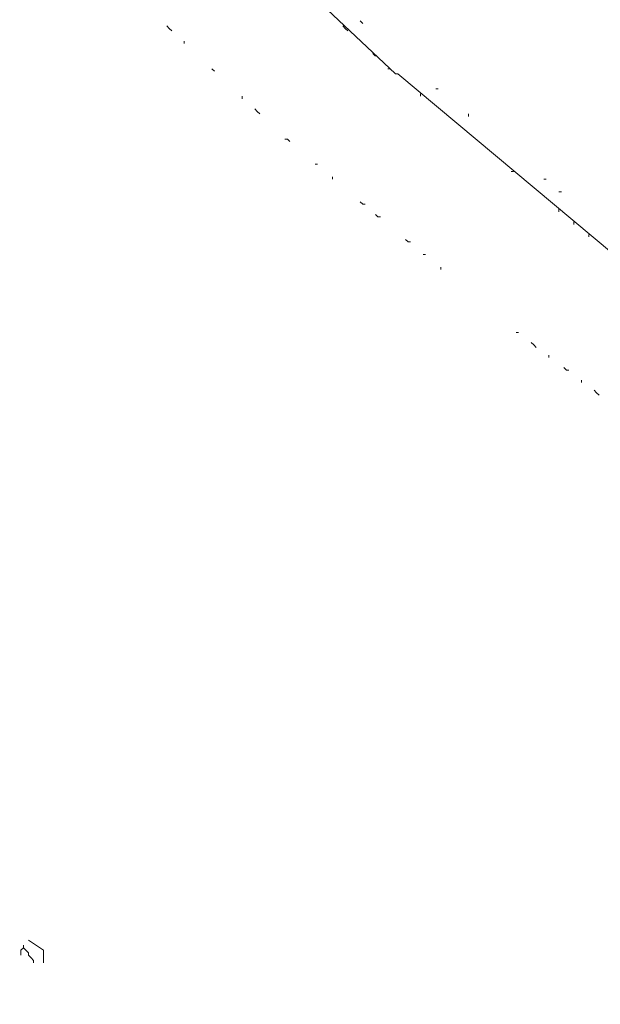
# Model space of a CAD drawing. Header units: metres. Extents: x 196942 to 197942, y 354692 to 355693.
# Tile 41 of 58: x 197449 to 197495, y 355129 to 355207. Entities that reach past the tile are written whole.
import ezdxf
from ezdxf.lldxf.tags import DXFTag

# ---------------------------------------------------------------- set-up
doc = ezdxf.new("R2010")
doc.units = ezdxf.units.M
for name, color, linetype, lineweight in [('B-OI-KL-ET_LS_Orientatieverzoek_Enexis_0000729946-G', 190, 'KL-LS-N', 18), ('B-OI-KL-ET_MS_Orientatieverzoek_prorail_0000596202-G', 130, 'KL-MS-N', 18), ('B-OI-KL-OVERIG_Orientatieverzoek_prorail_0000596202-G', 130, 'Continuous', 18)]:
    doc.layers.add(name, color=color, linetype=linetype, lineweight=lineweight)
doc.styles.get("Standard").update_dxf_attribs({"font": 'arial.ttf'})
tags = doc.linetypes.add('KL-LS-N', pattern='A,4,-1,[103,NLCS.SHX,S=0.75,R=0,X=0,Y=0],-1,4,-1,["L",Standard,S=1,R=0,X=0,Y=-0.5],-2', length=13).pattern_tags.tags
tags[18] = DXFTag(74, 10)
tags = doc.linetypes.add('KL-MS-N', pattern='A,4,-1,[103,NLCS.SHX,S=0.75,R=0,X=0,Y=0],-1,4,-1,["M",Standard,S=1,R=0,X=0,Y=-0.5],-2', length=13).pattern_tags.tags
tags[18] = DXFTag(74, 10)

msp = doc.modelspace()

# ---------------------------------------------------------------- linework, layer by layer
at = {"layer": 'B-OI-KL-ET_LS_Orientatieverzoek_Enexis_0000729946-G', "ltscale": 0.5, "flags": 128}
for points in [[(197450.50168, 355131.88996), (197450.50168, 355132.89016), (197449.30144, 355133.69032)], [(197448.90136, 355133.0902), (197448.70132, 355132.89016), (197448.70132, 355132.49008)], [(197448.90136, 355133.0902), (197448.90136, 355133.29024)], [(197448.90136, 355133.0902), (197449.1014, 355132.89016), (197449.30144, 355132.69012), (197449.30144, 355132.49008), (197449.50148, 355132.29004), (197449.70152, 355132.09), (197449.70152, 355131.88996)]]:
    msp.add_lwpolyline(points, dxfattribs=at)
at = {"layer": 'B-OI-KL-ET_MS_Orientatieverzoek_prorail_0000596202-G', "ltscale": 0.5, "flags": 128}
msp.add_lwpolyline([(197397.89116, 355277.119), (197399.29144, 355274.71852), (197400.69172, 355275.1186), (197406.0928, 355279.51948), (197406.89296, 355279.51948), (197417.89516, 355265.31664), (197418.0952, 355265.31664), (197423.69632, 355259.1154), (197442.90016, 355237.111), (197443.1002, 355237.111), (197452.102, 355227.50908), (197452.30204, 355227.50908), (197467.90516, 355212.50608), (197468.1052, 355212.50608), (197478.50728, 355202.70412), (197478.70732, 355202.70412), (197497.31104, 355187.101), (197497.51108, 355187.101), (197511.31384, 355176.89896), (197511.51388, 355176.89896), (197533.71832, 355161.89596), (197533.91836, 355161.89596), (197543.92036, 355155.69472), (197540.91976, 355150.69372), (197541.1198, 355149.89356), (197675.74672, 355090.68172), (197676.1468, 355090.68172), (197708.1532, 355076.87896)], dxfattribs=at)
at = {"layer": 'B-OI-KL-OVERIG_Orientatieverzoek_prorail_0000596202-G', "ltscale": 0.5, "flags": 128}
for points in [[(197475.90676, 355206.70492), (197475.70672, 355206.90496)], [(197460.70372, 355206.1048), (197460.50368, 355206.30484), (197460.30364, 355206.50488)], [(197474.70652, 355206.1048), (197474.50648, 355206.30484), (197474.30644, 355206.50488)], [(197461.70392, 355205.1046), (197461.70392, 355205.30464)], [(197476.90696, 355204.1044), (197476.70692, 355204.30444)], [(197464.1044, 355202.90416), (197463.90436, 355203.1042)], [(197477.90716, 355203.1042), (197478.1072, 355203.1042)], [(197480.50768, 355200.90376), (197480.50768, 355201.1038)], [(197481.70792, 355201.50388), (197481.90796, 355201.50388)], [(197466.30484, 355200.70372), (197466.30484, 355200.90376)], [(197467.70512, 355199.50348), (197467.50508, 355199.70352), (197467.30504, 355199.90356)], [(197484.30844, 355199.30344), (197484.30844, 355199.50348)], [(197470.1056, 355197.30304), (197469.90556, 355197.50308), (197469.70552, 355197.50308)], [(197472.106, 355195.50268), (197472.30604, 355195.50268)], [(197487.70912, 355194.90256), (197487.90916, 355194.90256)], [(197473.50628, 355194.30244), (197473.50628, 355194.50248)], [(197490.30964, 355194.30244), (197490.50968, 355194.30244)], [(197491.50988, 355193.30224), (197491.70992, 355193.30224)], [(197475.90676, 355192.30204), (197475.70672, 355192.50208)], [(197475.90676, 355192.30204), (197476.1068, 355192.30204)], [(197491.50988, 355191.70192), (197491.50988, 355191.90196)], [(197477.107, 355191.30184), (197476.90696, 355191.50188)], [(197477.107, 355191.30184), (197477.30704, 355191.30184)], [(197492.71012, 355190.70172), (197492.71012, 355190.90176)], [(197479.50748, 355189.30144), (197479.30744, 355189.50148)], [(197493.91036, 355189.70152), (197493.91036, 355189.90156)], [(197479.50748, 355189.30144), (197479.70752, 355189.30144)], [(197480.70772, 355188.30124), (197480.90776, 355188.30124)], [(197482.108, 355187.101), (197482.108, 355187.30104)], [(197488.1092, 355182.1), (197488.30924, 355182.1)], [(197489.70952, 355180.89976), (197489.50948, 355181.0998), (197489.30944, 355181.29984)], [(197490.70972, 355180.0996), (197490.70972, 355180.29964)], [(197492.11, 355179.0994), (197491.90996, 355179.29944)], [(197492.11, 355179.0994), (197492.31004, 355179.0994)], [(197493.31024, 355178.0992), (197493.31024, 355178.29924)], [(197494.71052, 355177.099), (197494.51048, 355177.29904), (197494.31044, 355177.49908)]]:
    msp.add_lwpolyline(points, dxfattribs=at)

doc.saveas('drawing.dxf')
